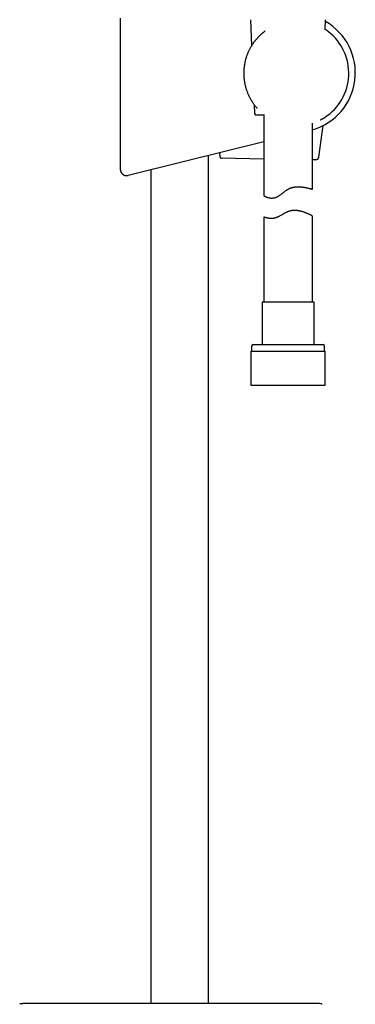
# Model space of a CAD drawing. Header units: millimetres. Extents: x 8 to 806, y 12 to 1720.
# Tile 60 of 128: x 669 to 773, y 1089 to 1393. Entities that reach past the tile are written whole.
import ezdxf

# ---------------------------------------------------------------- set-up
doc = ezdxf.new("R2010")
doc.units = ezdxf.units.MM

msp = doc.modelspace()

# ---------------------------------------------------------------- linework, layer by layer
at = {"color": 7, "linetype": 'Continuous', "lineweight": 30}
for p, q in [((700.01, 1393.49), (700.01, 1346.78)), ((740.27, 1393.01), (740.62, 1384.99)), ((763.39, 1389.99), (763.52, 1393.01)), ((744.77, 1389.46), (744.77, 1389.46)), ((738.18, 1376.45), (738.18, 1376.45)), ((741.41, 1366.75), (741.53, 1364.01)), ((744.61, 1363.53), (742.02, 1363.53)), ((744.4, 1363.53), (744.4, 1338.55)), ((746.44, 1362.34), (746.45, 1362.34)), ((761.87, 1362.01), (761.97, 1362.07)), ((759.4, 1340.58), (759.4, 1361.02)), ((761.45, 1350.53), (762.73, 1360.25)), ((744.4, 1355.22), (720.26, 1349.24)), ((720.26, 1349.24), (702.49, 1344.84)), ((727.3, 1088.79), (727.3, 1350.98)), ((730.77, 1351.14), (730.86, 1351.86)), ((744.4, 1349.92), (731.3, 1350.14)), ((760.45, 1349.66), (759.4, 1349.68)), ((700.01, 1346.78), (700.01, 1346.78)), ((709.5, 1346.58), (709.5, 1088.79)), ((744.4, 1331.96), (744.4, 1305.65)), ((759.4, 1305.65), (759.4, 1332.33)), ((743.85, 1305.65), (743.85, 1292.53)), ((759.95, 1305.65), (743.85, 1305.65)), ((759.95, 1292.53), (759.95, 1305.65)), ((740.6, 1292.03), (740.6, 1290.53)), ((741.1, 1292.53), (762.7, 1292.53)), ((763.2, 1290.53), (763.2, 1292.03)), ((740.42, 1290.53), (740.42, 1280.03)), ((740.42, 1290.53), (763.37, 1290.53)), ((763.37, 1280.03), (763.37, 1290.53)), ((740.42, 1280.03), (763.37, 1280.03)), ((669.92, 1088.79), (669.85, 1088.79)), ((669.97, 1088.79), (669.92, 1088.79)), ((670.19, 1088.79), (669.97, 1088.79))]:
    msp.add_line(p, q, dxfattribs=at)
for centre, radius, start, end in [((754.37, 1376.55), 18.32, 285.9246, 60.1084), ((754.4, 1376.45), 16.27, 302.8223, 52.1686), ((742.02, 1364.03), 0.5, 182.4813, 270), ((760.46, 1350.66), 1, 269.0677, 352.5501), ((741.1, 1292.03), 0.5, 90, 180), ((762.7, 1292.03), 0.5, 0, 90), ((669.28, 1087.92), 0.8, 102.4492, 118.0792), ((761.2, 1084.79), 4, 77.5538, 90.1954)]:
    msp.add_arc(centre, radius, start, end, dxfattribs=at)
for points, knots in [([(744.77, 1389.46), (744.72, 1389.43), (744.62, 1389.35), (744.45, 1389.23), (744.28, 1389.09), (744.1, 1388.95), (743.93, 1388.81), (743.75, 1388.66), (743.57, 1388.5), (743.39, 1388.34), (743.21, 1388.17), (743.03, 1388), (742.84, 1387.81), (742.66, 1387.63), (742.48, 1387.44), (742.3, 1387.24), (742.12, 1387.03), (741.94, 1386.82), (741.76, 1386.61), (741.59, 1386.38), (741.41, 1386.15), (741.24, 1385.92), (741.06, 1385.67), (740.89, 1385.42), (740.77, 1385.24), (740.71, 1385.14), (740.7, 1385.12)], [0, 0, 0, 0, 0.033704, 0.072438, 0.111652, 0.151172, 0.191037, 0.231281, 0.271936, 0.31303, 0.35459, 0.396579, 0.439096, 0.482283, 0.525846, 0.569839, 0.614309, 0.659302, 0.704865, 0.751037, 0.797859, 0.845363, 0.893579, 0.942529, 0.992226, 1, 1, 1, 1]), ([(763.83, 1389.7), (763.8, 1389.72), (763.74, 1389.76), (763.65, 1389.83), (763.56, 1389.88), (763.5, 1389.92), (763.48, 1389.93)], [0, 0, 0, 0, 0.27584, 0.555948, 0.835, 1, 1, 1, 1]), ([(764.38, 1389.3), (764.37, 1389.31), (764.35, 1389.32), (764.31, 1389.35), (764.27, 1389.39), (764.22, 1389.42), (764.17, 1389.46), (764.1, 1389.51), (764.01, 1389.57), (763.92, 1389.64), (763.85, 1389.68), (763.83, 1389.7)], [0, 0, 0, 0, 0.1256793, 0.2585975, 0.3548092, 0.4510212, 0.5475459, 0.6440709, 0.7860358, 0.9282261, 1, 1, 1, 1]), ([(740.7, 1385.12), (740.68, 1385.09), (740.59, 1384.96), (740.45, 1384.72), (740.28, 1384.42), (740.11, 1384.12), (739.95, 1383.81), (739.8, 1383.5), (739.65, 1383.19), (739.51, 1382.87), (739.38, 1382.55), (739.25, 1382.23), (739.13, 1381.91), (739.02, 1381.58), (738.91, 1381.25), (738.81, 1380.92), (738.72, 1380.58), (738.63, 1380.25), (738.56, 1379.91), (738.49, 1379.56), (738.42, 1379.22), (738.37, 1378.88), (738.32, 1378.54), (738.28, 1378.19), (738.24, 1377.85), (738.22, 1377.51), (738.2, 1377.16), (738.19, 1376.81), (738.18, 1376.58), (738.18, 1376.46), (738.18, 1376.45)], [0, 0, 0, 0, 0.0137732, 0.0517027, 0.0896455, 0.1275014, 0.1652921, 0.2030431, 0.2407794, 0.2785253, 0.3162988, 0.3541251, 0.3920297, 0.4300678, 0.4678299, 0.5055235, 0.543394, 0.5813918, 0.619467, 0.6575683, 0.6956306, 0.7335991, 0.7714234, 0.809048, 0.8465307, 0.8845346, 0.922455, 0.9603172, 0.9981469, 1, 1, 1, 1]), ([(738.18, 1376.45), (738.18, 1376.38), (738.18, 1376.2), (738.19, 1375.89), (738.21, 1375.55), (738.23, 1375.2), (738.26, 1374.85), (738.3, 1374.51), (738.34, 1374.17), (738.4, 1373.82), (738.46, 1373.48), (738.52, 1373.14), (738.6, 1372.8), (738.68, 1372.47), (738.77, 1372.13), (738.86, 1371.8), (738.97, 1371.47), (739.08, 1371.14), (739.2, 1370.81), (739.32, 1370.49), (739.45, 1370.17), (739.59, 1369.85), (739.73, 1369.53), (739.89, 1369.22), (740.04, 1368.91), (740.21, 1368.61), (740.38, 1368.31), (740.55, 1368.01), (740.74, 1367.72), (740.93, 1367.43), (741.12, 1367.14), (741.33, 1366.86), (741.53, 1366.58), (741.75, 1366.31), (741.97, 1366.04), (742.17, 1365.81), (742.3, 1365.66), (742.35, 1365.6)], [0, 0, 0, 0, 0.017465, 0.046873, 0.076201, 0.105291, 0.134459, 0.16367, 0.192882, 0.22205, 0.251135, 0.280166, 0.309369, 0.338539, 0.367695, 0.396858, 0.42604, 0.45526, 0.484569, 0.513609, 0.54279, 0.572058, 0.601349, 0.63058, 0.659686, 0.688605, 0.717706, 0.746862, 0.776, 0.805138, 0.834291, 0.863477, 0.892741, 0.921887, 0.951075, 0.980338, 1, 1, 1, 1]), ([(761.98, 1362.07), (762.01, 1362.08), (762.1, 1362.13), (762.24, 1362.21), (762.4, 1362.3), (762.55, 1362.37), (762.68, 1362.45), (762.8, 1362.52), (762.9, 1362.58), (762.99, 1362.63), (763.07, 1362.68), (763.14, 1362.72), (763.19, 1362.75), (763.21, 1362.77), (763.22, 1362.77)], [0, 0, 0, 0, 0.040972, 0.13675, 0.222006, 0.307376, 0.393434, 0.479491, 0.566089, 0.652685, 0.740074, 0.827624, 0.914633, 1, 1, 1, 1]), ([(730.77, 1351.14), (730.76, 1351.1), (730.75, 1351.01), (730.76, 1350.87), (730.77, 1350.74), (730.8, 1350.61), (730.85, 1350.5), (730.9, 1350.4), (730.97, 1350.31), (731.05, 1350.23), (731.14, 1350.17), (731.23, 1350.14), (731.28, 1350.14), (731.3, 1350.14)], [0, 0, 0, 0, 0.0813, 0.165088, 0.246376, 0.329893, 0.414152, 0.500263, 0.597624, 0.697042, 0.811544, 0.928647, 1, 1, 1, 1]), ([(700.01, 1346.78), (700.01, 1346.71), (700.01, 1346.56), (700.05, 1346.33), (700.11, 1346.12), (700.2, 1345.91), (700.31, 1345.71), (700.44, 1345.53), (700.59, 1345.36), (700.76, 1345.21), (700.94, 1345.08), (701.14, 1344.97), (701.35, 1344.89), (701.57, 1344.83), (701.79, 1344.79), (702.01, 1344.78), (702.22, 1344.79), (702.38, 1344.81), (702.46, 1344.83), (702.49, 1344.84)], [0, 0, 0, 0, 0.0619429, 0.1240834, 0.1860264, 0.2479693, 0.3101098, 0.3720527, 0.4339958, 0.4961364, 0.5580794, 0.6200232, 0.6821646, 0.7441084, 0.8060532, 0.8681956, 0.9301405, 0.9776963, 1, 1, 1, 1]), ([(744.4, 1338.55), (744.4, 1338.54), (744.4, 1338.54), (744.43, 1338.53), (744.49, 1338.5), (744.57, 1338.46), (744.67, 1338.41), (744.78, 1338.36), (744.91, 1338.3), (745.06, 1338.24), (745.24, 1338.16), (745.45, 1338.09), (745.66, 1338.03), (745.89, 1337.97), (746.11, 1337.92), (746.3, 1337.89), (746.45, 1337.87), (746.61, 1337.86), (746.77, 1337.85), (746.94, 1337.85), (747.14, 1337.85), (747.38, 1337.88), (747.65, 1337.92), (747.93, 1337.99), (748.21, 1338.09), (748.49, 1338.22), (748.77, 1338.36), (749.04, 1338.53), (749.32, 1338.72), (749.62, 1338.93), (749.93, 1339.17), (750.24, 1339.41), (750.55, 1339.65), (750.87, 1339.9), (751.2, 1340.14), (751.48, 1340.33), (751.71, 1340.47), (751.89, 1340.58), (752.08, 1340.68), (752.27, 1340.77), (752.47, 1340.86), (752.67, 1340.94), (752.87, 1341.01), (753.08, 1341.07), (753.29, 1341.13), (753.5, 1341.18), (753.71, 1341.22), (753.91, 1341.26), (754.12, 1341.29), (754.32, 1341.31), (754.53, 1341.32), (754.73, 1341.33), (754.93, 1341.34), (755.17, 1341.34), (755.45, 1341.33), (755.78, 1341.32), (756.12, 1341.28), (756.46, 1341.24), (756.76, 1341.2), (757.03, 1341.16), (757.28, 1341.11), (757.55, 1341.05), (757.81, 1341), (758.05, 1340.94), (758.27, 1340.89), (758.46, 1340.84), (758.64, 1340.79), (758.81, 1340.75), (758.98, 1340.7), (759.11, 1340.66), (759.22, 1340.63), (759.3, 1340.61), (759.35, 1340.59), (759.38, 1340.58), (759.4, 1340.58), (759.4, 1340.58), (759.4, 1340.58)], [0, 0, 0, 0, 0.015207, 0.030462, 0.048976, 0.067573, 0.083245, 0.098963, 0.114155, 0.129384, 0.14782, 0.16632, 0.181874, 0.197469, 0.215575, 0.224693, 0.233811, 0.242979, 0.252147, 0.261393, 0.270659, 0.284332, 0.298133, 0.312032, 0.326093, 0.339761, 0.353561, 0.367434, 0.381399, 0.397602, 0.413845, 0.430184, 0.446543, 0.463035, 0.479553, 0.496186, 0.504536, 0.512886, 0.521609, 0.530348, 0.539185, 0.548022, 0.556932, 0.565842, 0.574855, 0.583887, 0.592602, 0.601333, 0.610146, 0.618958, 0.627827, 0.636695, 0.645638, 0.654593, 0.669109, 0.68367, 0.701322, 0.719042, 0.733953, 0.7489, 0.763676, 0.778486, 0.796407, 0.814388, 0.8295, 0.844648, 0.860775, 0.876947, 0.896561, 0.916259, 0.932855, 0.949503, 0.965115, 0.98077, 0.999756, 1, 1, 1, 1]), ([(759.39, 1332.33), (759.39, 1332.33), (759.4, 1332.32), (759.38, 1332.33), (759.36, 1332.34), (759.32, 1332.36), (759.27, 1332.39), (759.2, 1332.43), (759.11, 1332.47), (759.01, 1332.52), (758.89, 1332.58), (758.76, 1332.65), (758.61, 1332.72), (758.46, 1332.79), (758.3, 1332.86), (758.15, 1332.93), (757.97, 1333.01), (757.76, 1333.1), (757.5, 1333.21), (757.21, 1333.32), (756.89, 1333.44), (756.58, 1333.55), (756.31, 1333.63), (756.06, 1333.7), (755.82, 1333.76), (755.55, 1333.83), (755.24, 1333.89), (754.95, 1333.94), (754.68, 1333.97), (754.38, 1334), (754.08, 1334.02), (753.78, 1334.02), (753.52, 1334), (753.27, 1333.98), (753.05, 1333.96), (752.85, 1333.92), (752.65, 1333.88), (752.44, 1333.83), (752.2, 1333.76), (751.94, 1333.68), (751.7, 1333.58), (751.5, 1333.49), (751.26, 1333.38), (750.98, 1333.23), (750.66, 1333.05), (750.34, 1332.87), (750.02, 1332.68), (749.7, 1332.49), (749.38, 1332.31), (749.06, 1332.14), (748.79, 1332.01), (748.56, 1331.91), (748.36, 1331.82), (748.13, 1331.75), (747.89, 1331.68), (747.67, 1331.62), (747.47, 1331.59), (747.29, 1331.56), (747.12, 1331.54), (746.94, 1331.53), (746.74, 1331.52), (746.54, 1331.52), (746.3, 1331.53), (746.06, 1331.56), (745.82, 1331.59), (745.58, 1331.63), (745.35, 1331.68), (745.15, 1331.73), (744.97, 1331.78), (744.83, 1331.82), (744.71, 1331.86), (744.61, 1331.89), (744.54, 1331.91), (744.48, 1331.93), (744.43, 1331.95), (744.4, 1331.96), (744.4, 1331.96), (744.4, 1331.96)], [0, 0, 0, 0, 0.006646, 0.018264, 0.029882, 0.043608, 0.057343, 0.07107, 0.086003, 0.100936, 0.115502, 0.130068, 0.143834, 0.157608, 0.171374, 0.1833, 0.195226, 0.211222, 0.227219, 0.246639, 0.266059, 0.282436, 0.298813, 0.309639, 0.320465, 0.335064, 0.349671, 0.364267, 0.375369, 0.38647, 0.403025, 0.414199, 0.425382, 0.436555, 0.445058, 0.453561, 0.461849, 0.470136, 0.481361, 0.492596, 0.503822, 0.512369, 0.520916, 0.536255, 0.551596, 0.567072, 0.582548, 0.598209, 0.613869, 0.629699, 0.645526, 0.654422, 0.663318, 0.675376, 0.687447, 0.699506, 0.708715, 0.717925, 0.726807, 0.73569, 0.747667, 0.759651, 0.77163, 0.789778, 0.805779, 0.821779, 0.841239, 0.8607, 0.877135, 0.89357, 0.90995, 0.926329, 0.939628, 0.952933, 0.966231, 0.983115, 1, 1, 1, 1]), ([(669.11, 1088.7), (669.22, 1088.72), (669.43, 1088.76), (669.7, 1088.79), (669.87, 1088.79), (669.92, 1088.79)], [0, 0, 0, 0, 0.3998968, 0.8020244, 1, 1, 1, 1]), ([(680.32, 1088.79), (680.16, 1088.79), (679.87, 1088.79), (679.43, 1088.79), (678.99, 1088.79), (678.56, 1088.79), (678.12, 1088.79), (677.7, 1088.79), (677.29, 1088.79), (676.88, 1088.79), (676.47, 1088.79), (676.06, 1088.79), (675.67, 1088.79), (675.29, 1088.79), (674.92, 1088.79), (674.55, 1088.79), (674.2, 1088.79), (673.86, 1088.79), (673.54, 1088.79), (673.22, 1088.79), (672.91, 1088.79), (672.62, 1088.79), (672.35, 1088.79), (672.09, 1088.79), (671.84, 1088.79), (671.61, 1088.79), (671.4, 1088.79), (671.2, 1088.79), (671.02, 1088.79), (670.84, 1088.79), (670.67, 1088.79), (670.53, 1088.79), (670.42, 1088.79), (670.32, 1088.79), (670.26, 1088.79), (670.21, 1088.79), (670.2, 1088.79), (670.19, 1088.79)], [0, 0, 0, 0, 0.028574, 0.056253, 0.083695, 0.111557, 0.140121, 0.167568, 0.194673, 0.221968, 0.249979, 0.278404, 0.305985, 0.333376, 0.361231, 0.38983, 0.417351, 0.44453, 0.471852, 0.499803, 0.528132, 0.555664, 0.58305, 0.610945, 0.639617, 0.667172, 0.694346, 0.721633, 0.749527, 0.781398, 0.812694, 0.843618, 0.874378, 0.905185, 0.936252, 0.967788, 1, 1, 1, 1]), ([(749.87, 1088.79), (749.4, 1088.79), (748.48, 1088.79), (747.11, 1088.79), (745.77, 1088.79), (744.46, 1088.79), (743.18, 1088.79), (741.95, 1088.79), (740.77, 1088.79), (739.65, 1088.79), (738.54, 1088.79), (737.47, 1088.79), (736.42, 1088.79), (735.4, 1088.79), (734.4, 1088.79), (733.43, 1088.79), (732.49, 1088.79), (731.57, 1088.79), (730.69, 1088.79), (729.84, 1088.79), (729.02, 1088.79), (728.21, 1088.79), (727.43, 1088.79), (726.66, 1088.79), (725.93, 1088.79), (725.22, 1088.79), (724.54, 1088.79), (723.88, 1088.79), (723.26, 1088.79), (722.67, 1088.79), (722.12, 1088.79), (721.61, 1088.79), (721.14, 1088.79), (720.69, 1088.79), (720.25, 1088.79), (719.81, 1088.79), (719.36, 1088.79), (718.89, 1088.79), (718.35, 1088.79), (717.76, 1088.79), (717.11, 1088.79), (716.43, 1088.79), (715.71, 1088.79), (714.97, 1088.79), (714.21, 1088.79), (713.44, 1088.79), (712.66, 1088.79), (711.85, 1088.79), (711.02, 1088.79), (710.16, 1088.79), (709.27, 1088.79), (708.36, 1088.79), (707.42, 1088.79), (706.45, 1088.79), (705.47, 1088.79), (704.46, 1088.79), (703.44, 1088.79), (702.39, 1088.79), (701.3, 1088.79), (700.19, 1088.79), (699.04, 1088.79), (697.87, 1088.79), (696.67, 1088.79), (695.45, 1088.79), (694.21, 1088.79), (692.96, 1088.79), (691.68, 1088.79), (690.36, 1088.79), (689.01, 1088.79), (687.63, 1088.79), (686.22, 1088.79), (684.78, 1088.79), (683.31, 1088.79), (681.82, 1088.79), (680.82, 1088.79), (680.32, 1088.79)], [0, 0, 0, 0, 0.020117, 0.039811, 0.059082, 0.077929, 0.096353, 0.114353, 0.130937, 0.147144, 0.162976, 0.178431, 0.19351, 0.208212, 0.222539, 0.236489, 0.250063, 0.263261, 0.275857, 0.28809, 0.299961, 0.311469, 0.322813, 0.333781, 0.344373, 0.354588, 0.364428, 0.373726, 0.382661, 0.391234, 0.399443, 0.406467, 0.413201, 0.419646, 0.425807, 0.43204, 0.438564, 0.445377, 0.452482, 0.461462, 0.470867, 0.480697, 0.490951, 0.50163, 0.512735, 0.523593, 0.534829, 0.546443, 0.558435, 0.570804, 0.583551, 0.596675, 0.610178, 0.624057, 0.638315, 0.652685, 0.66742, 0.68252, 0.697983, 0.714102, 0.730599, 0.747474, 0.764726, 0.782356, 0.80004, 0.818087, 0.836499, 0.855276, 0.874812, 0.894727, 0.915022, 0.935697, 0.956752, 0.978186, 1, 1, 1, 1]), ([(760, 1088.79), (760, 1088.79), (759.99, 1088.79), (759.96, 1088.79), (759.92, 1088.79), (759.86, 1088.79), (759.8, 1088.79), (759.73, 1088.79), (759.64, 1088.79), (759.55, 1088.79), (759.44, 1088.79), (759.32, 1088.79), (759.19, 1088.79), (759.07, 1088.79), (758.93, 1088.79), (758.79, 1088.79), (758.65, 1088.79), (758.51, 1088.79), (758.36, 1088.79), (758.22, 1088.79), (758.08, 1088.79), (757.93, 1088.79), (757.79, 1088.79), (757.64, 1088.79), (757.48, 1088.79), (757.3, 1088.79), (757.09, 1088.79), (756.86, 1088.79), (756.6, 1088.79), (756.35, 1088.79), (756.09, 1088.79), (755.83, 1088.79), (755.55, 1088.79), (755.25, 1088.79), (754.94, 1088.79), (754.62, 1088.79), (754.28, 1088.79), (753.92, 1088.79), (753.54, 1088.79), (753.14, 1088.79), (752.75, 1088.79), (752.36, 1088.79), (751.98, 1088.79), (751.59, 1088.79), (751.19, 1088.79), (750.76, 1088.79), (750.32, 1088.79), (750.02, 1088.79), (749.87, 1088.79)], [0, 0, 0, 0, 0.024991, 0.048623, 0.071338, 0.093518, 0.115486, 0.137263, 0.158002, 0.181058, 0.203215, 0.224753, 0.245887, 0.266328, 0.285386, 0.305377, 0.324214, 0.34211, 0.359212, 0.375606, 0.390917, 0.407293, 0.422017, 0.436089, 0.451577, 0.468984, 0.488217, 0.509382, 0.531642, 0.554979, 0.574286, 0.5947, 0.616529, 0.639769, 0.663473, 0.686486, 0.710336, 0.735373, 0.761853, 0.788933, 0.816486, 0.840561, 0.865149, 0.890353, 0.916293, 0.943107, 0.970952, 1, 1, 1, 1]), ([(761.18, 1088.79), (761.18, 1088.79), (761.18, 1088.79), (761.18, 1088.79), (761.18, 1088.79), (761.18, 1088.79), (761.18, 1088.79), (761.17, 1088.79), (761.17, 1088.79), (761.17, 1088.79), (761.16, 1088.79), (761.16, 1088.79), (761.15, 1088.79), (761.15, 1088.79), (761.14, 1088.79), (761.14, 1088.79), (761.13, 1088.79), (761.13, 1088.79), (761.12, 1088.79), (761.11, 1088.79), (761.11, 1088.79), (761.1, 1088.79), (761.1, 1088.79), (761.09, 1088.79), (761.08, 1088.79), (761.08, 1088.79), (761.07, 1088.79), (761.07, 1088.79), (761.06, 1088.79), (761.05, 1088.79), (761.05, 1088.79), (761.04, 1088.79), (761.03, 1088.79), (761.03, 1088.79), (761.02, 1088.79), (761.02, 1088.79), (761.01, 1088.79), (761.01, 1088.79), (761, 1088.79), (761, 1088.79), (760.99, 1088.79), (760.98, 1088.79), (760.98, 1088.79), (760.96, 1088.79), (760.95, 1088.79), (760.93, 1088.79), (760.91, 1088.79), (760.89, 1088.79), (760.87, 1088.79), (760.84, 1088.79), (760.81, 1088.79), (760.78, 1088.79), (760.75, 1088.79), (760.71, 1088.79), (760.68, 1088.79), (760.64, 1088.79), (760.6, 1088.79), (760.56, 1088.79), (760.53, 1088.79), (760.51, 1088.79), (760.5, 1088.79), (760.48, 1088.79), (760.47, 1088.79), (760.46, 1088.79), (760.45, 1088.79), (760.44, 1088.79), (760.42, 1088.79), (760.41, 1088.79), (760.39, 1088.79), (760.38, 1088.79), (760.36, 1088.79), (760.35, 1088.79), (760.33, 1088.79), (760.31, 1088.79), (760.29, 1088.79), (760.27, 1088.79), (760.25, 1088.79), (760.23, 1088.79), (760.21, 1088.79), (760.18, 1088.79), (760.16, 1088.79), (760.13, 1088.79), (760.11, 1088.79), (760.08, 1088.79), (760.06, 1088.79), (760.03, 1088.79), (760.01, 1088.79), (760, 1088.79)], [0, 0, 0, 0, 0.0155593, 0.0318078, 0.0477426, 0.0633639, 0.0786717, 0.0928175, 0.1066846, 0.120273, 0.1335827, 0.1466136, 0.1593659, 0.1718394, 0.1840342, 0.1959503, 0.2075878, 0.2187461, 0.2296356, 0.2402563, 0.2506082, 0.2608721, 0.2708573, 0.2805639, 0.2899918, 0.299141, 0.3078555, 0.3163013, 0.3244782, 0.3323864, 0.3401789, 0.3476914, 0.3549241, 0.3618769, 0.3685499, 0.3749429, 0.3810561, 0.3868769, 0.3924192, 0.3976827, 0.4027262, 0.4077748, 0.4177714, 0.4278733, 0.4461747, 0.4648122, 0.481737, 0.4989298, 0.5163906, 0.5341102, 0.5573395, 0.5808449, 0.6046265, 0.6286842, 0.6530141, 0.6768511, 0.7004217, 0.723726, 0.7467638, 0.7539336, 0.7610772, 0.7681946, 0.7753012, 0.7811195, 0.7872508, 0.7936952, 0.8004526, 0.8076706, 0.8152145, 0.8230844, 0.8312803, 0.8398021, 0.8486499, 0.8578236, 0.8673233, 0.877149, 0.8873006, 0.8977782, 0.9085818, 0.9197114, 0.931167, 0.9419543, 0.9530156, 0.9643508, 0.9759599, 0.987843, 1, 1, 1, 1]), ([(762.43, 1088.5), (762.4, 1088.53), (762.34, 1088.58), (762.24, 1088.64), (762.14, 1088.68), (762.09, 1088.69), (762.06, 1088.7)], [0, 0, 0, 0, 0.294744, 0.597192, 0.797418, 1, 1, 1, 1])]:
    msp.add_open_spline(points, degree=3, knots=knots, dxfattribs=at)

doc.saveas('drawing.dxf')
